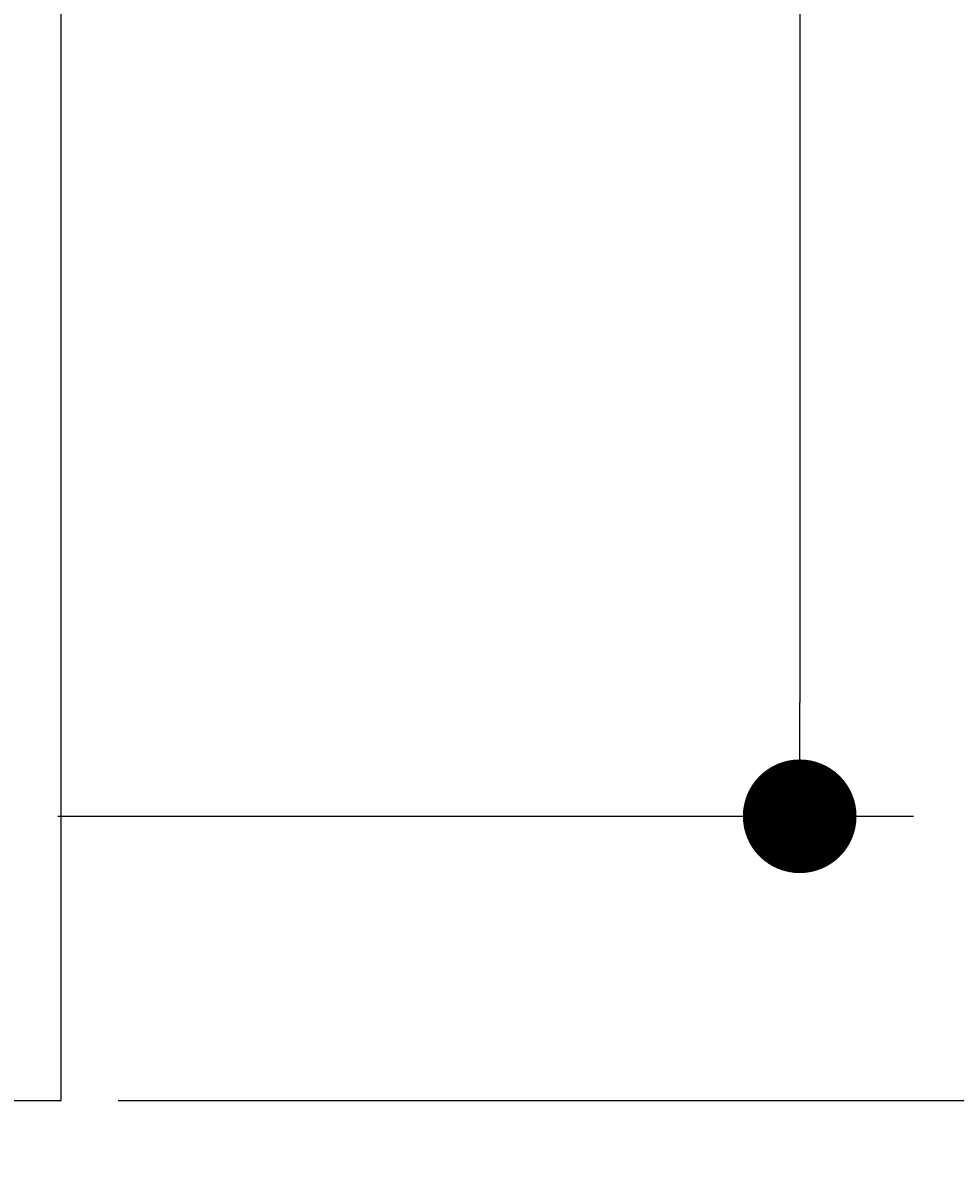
# Model space of a CAD drawing. Extents: x 715 to 7297, y 267 to 3702.
# Tile 54 of 62: x 6259 to 6587, y 317 to 717. Entities that reach past the tile are written whole.
import ezdxf

# ---------------------------------------------------------------- set-up
doc = ezdxf.new("R2010")
doc.units = 0
doc.layers.get('0').update_dxf_attribs({"linetype": 'CONTINUOUS'})
doc.layers.get('DEFPOINTS').update_dxf_attribs({"linetype": 'CONTINUOUS'})
doc.layers.add('4', color=3, linetype='CONTINUOUS')
doc.layers.add('5', color=3, linetype='CONTINUOUS')
doc.styles.get("Standard").update_dxf_attribs({"font": 'ISOCP.SHX'})
doc.dimstyles.get("Standard").update_dxf_attribs({"dimtxt": 2.5, "dimasz": 2.5, "dimexe": 1.25, "dimexo": 0.625, "dimtad": 1, "dimcen": 2.5, "dimazin": 3, "dimtfac": 1, "dimtmove": 0, "dimatfit": 3})

# ---------------------------------------------------------------- blocks, each defined once
blk = doc.blocks.new('PUNKT')
at = {"layer": '4', "color": 0, "linetype": 'BYBLOCK'}
blk.add_line((-0.5, 0), (-1, 0), dxfattribs=at)
at = {"layer": '4', "color": 0, "linetype": 'BYBLOCK', "const_width": 0.5}
blk.add_lwpolyline([(-0.25, 0, 1), (0.25, 0, 1)], format="xyb", close=True, dxfattribs=at)
blk = doc.blocks.new('*U14')
at = {"layer": '5', "color": 2}
blk.add_text('270', height=70, rotation=90, dxfattribs=at).set_placement((6502.54, 1714.63))
blk = doc.blocks.new('*D8')
at = {"layer": '5'}
for p, q in [((6271.5, 3137.27), (6572.55, 3137.27)), ((6532.55, 3097.27), (6532.55, 477.27)), ((6271.55, 437.27), (6572.55, 437.27))]:
    blk.add_line(p, q, dxfattribs=at)
at = {"layer": 'DEFPOINTS', "color": 0}
for p in [(6251.5, 3137.27), (6251.55, 437.27), (6532.55, 437.27)]:
    blk.add_point(p, dxfattribs=at)
blk.add_blockref('*U14', (0, 0))
at = {"layer": '5', "xscale": 40, "yscale": 40, "zscale": 40}
for p, rotation in [((6532.55, 3137.27), 90), ((6532.55, 437.27), 270)]:
    blk.add_blockref('PUNKT', p, dxfattribs=dict(at, rotation=rotation))
blk = doc.blocks.new('*U15')
at = {"layer": '5', "color": 2}
blk.add_text('290', height=70, rotation=90, dxfattribs=at).set_placement((6739.98, 1714.51))
blk = doc.blocks.new('*D9')
at = {"layer": '5'}
for p, q in [((6292.78, 3237.27), (6809.99, 3237.27)), ((6769.99, 377.27), (6769.99, 3197.27)), ((6292.78, 337.27), (6809.99, 337.27))]:
    blk.add_line(p, q, dxfattribs=at)
at = {"layer": 'DEFPOINTS', "color": 0}
for p in [(6272.78, 3237.27), (6769.99, 3237.27), (6272.78, 337.27)]:
    blk.add_point(p, dxfattribs=at)
blk.add_blockref('*U15', (0, 0))
at = {"layer": '5', "xscale": 40, "yscale": 40, "zscale": 40}
for p, rotation in [((6769.99, 3237.27), 90), ((6769.99, 337.27), 270)]:
    blk.add_blockref('PUNKT', p, dxfattribs=dict(at, rotation=rotation))

msp = doc.modelspace()

# ---------------------------------------------------------------- linework, layer by layer
for p, q in [((6272.775, 337.271), (6272.775, 3237.271)), ((4772.775, 337.271), (6272.775, 337.271))]:
    msp.add_line(p, q)

# ---------------------------------------------------------------- dimensions: what is measured, and where the dimension line sits
at = {"layer": '5'}
for base, p1, p2, picture, middle in [((6769.988, 3237.271), (6272.775, 337.271), (6272.775, 3237.271), '*D9', (6704.981, 1787.271)), ((6532.548, 437.271), (6251.505, 3137.271), (6251.55, 437.271), '*D8', (6467.541, 1787.271))]:
    dim = msp.add_linear_dim(base=base, p1=p1, p2=p2, angle=90, dimstyle='Standard', dxfattribs=at)
    dim.commit()
    dim.dimension.update_dxf_attribs({"geometry": picture, "text_midpoint": middle})

doc.saveas('drawing.dxf')
